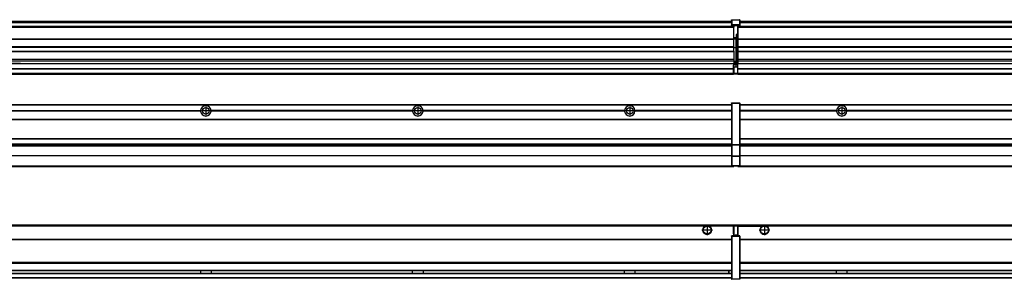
# Model space of a CAD drawing. Header units: inches. Extents: x -381 to 29822, y -418 to 176.
# Tile 44 of 49: x 25178 to 26107, y -154 to 90. Entities that reach past the tile are written whole.
import ezdxf

# ---------------------------------------------------------------- set-up
doc = ezdxf.new("R2010")
doc.units = ezdxf.units.IN
doc.linetypes.add('DOT_CENTER', pattern=[14, 12, -1, 0, -1])
doc.layers.add('1', color=7, linetype='Continuous')

# ---------------------------------------------------------------- blocks, each defined once
blk = doc.blocks.new('Modulos_intermedio__FL-14__18__26', base_point=(25855.18, -48.03))
at = {"color": 7, "linetype": 'Continuous'}
for p, q in [((25856.88, 10.47), (27249.18, 10.47)), ((25856.88, 10.22), (27249.18, 10.22)), ((25876.43, 10.47), (25876.48, 10.52)), ((25876.48, 10.52), (25883.88, 10.52)), ((25883.93, 10.47), (25883.88, 10.52)), ((25948.29, 4.77), (25856.88, 4.77)), ((25948.28, 4.47), (25856.88, 4.47)), ((25948.29, 4.17), (25856.88, 4.17)), ((25948.28, 4.47), (25948.29, 4.77)), ((25948.29, 4.17), (25948.28, 4.47)), ((25950.84, 6.59), (25950.83, 6.57)), ((25950.83, 2.38), (25950.84, 2.36)), ((26148.29, 4.77), (25958.07, 4.77)), ((25958.07, 4.77), (25958.08, 4.47)), ((25958.08, 4.47), (25958.07, 4.17)), ((26148.29, 4.17), (25958.07, 4.17)), ((26148.28, 4.47), (25958.08, 4.47)), ((25856.88, -3.53), (27249.18, -3.53)), ((25856.88, -3.78), (27249.18, -3.78)), ((27249.18, -4.03), (25856.88, -4.03)), ((25856.88, -21.53), (27249.18, -21.53)), ((25856.88, -21.78), (27249.18, -21.78)), ((25856.88, -26.73), (27249.18, -26.73)), ((25856.88, -26.82), (27249.18, -26.82)), ((25856.88, -28.37), (27249.18, -28.37)), ((25856.88, -28.53), (27249.18, -28.53)), ((25856.88, -28.65), (27249.18, -28.65)), ((27249.18, -38.02), (25856.88, -38.02)), ((27249.18, -38.11), (25856.88, -38.11)), ((25855.18, -47.53), (25855.18, -48.03)), ((25855.18, -48.03), (27251.18, -48.03)), ((25856.63, -47.53), (27249.43, -47.53))]:
    blk.add_line(p, q, dxfattribs=at)
blk.add_circle((25953.18, 4.47), 3.15, dxfattribs=at)
for start, end in [(3.5101, 176.4899), (183.51008, 356.48992)]:
    blk.add_arc((25953.18, 4.47), 4.9, start, end, dxfattribs=at)
at = {"layer": '1', "color": 2, "linetype": 'DOT_CENTER'}
for p, q in [((25957.33, 4.47), (25949.03, 4.47)), ((25953.18, 8.62), (25953.18, 0.32))]:
    blk.add_line(p, q, dxfattribs=at)
blk = doc.blocks.new('Modulos_intermedio__FL-14__13__35', base_point=(24455.18, -48.03))
at = {"color": 7, "linetype": 'Continuous'}
for p, q in [((24456.88, 10.47), (25849.18, 10.47)), ((24456.88, 10.22), (25849.18, 10.22)), ((25822.43, 10.47), (25822.48, 10.52)), ((25822.48, 10.52), (25829.88, 10.52)), ((25829.93, 10.47), (25829.88, 10.52)), ((25849.18, 11.72), (25849.19, 11.79)), ((25849.18, 11.72), (25849.18, 11.47)), ((25849.18, 11.47), (25849.43, 11.47)), ((25849.18, 11.47), (25849.18, -27.21)), ((25849.19, 11.79), (25849.2, 11.82)), ((25849.2, 11.82), (25849.22, 11.86)), ((25849.22, 11.86), (25849.25, 11.9)), ((25849.25, 11.9), (25849.29, 11.93)), ((25849.29, 11.93), (25849.34, 11.96)), ((25849.34, 11.96), (25849.36, 11.96)), ((25849.36, 11.96), (25849.43, 11.97)), ((25849.43, 11.97), (25856.63, 11.97)), ((25849.43, 11.97), (25849.43, 11.47)), ((25849.43, 11.47), (25849.43, -27.21)), ((25856.63, 11.47), (25849.43, 11.47)), ((25856.7, 11.96), (25856.63, 11.97)), ((25856.63, 11.97), (25856.63, 11.47)), ((25856.63, 11.47), (25856.63, -27.21)), ((25856.88, 11.47), (25856.63, 11.47)), ((25856.72, 11.96), (25856.7, 11.96)), ((25856.76, 11.93), (25856.72, 11.96)), ((25856.8, 11.9), (25856.76, 11.93)), ((25856.84, 11.86), (25856.8, 11.9)), ((25856.86, 11.82), (25856.84, 11.86)), ((25856.87, 11.79), (25856.86, 11.82)), ((25856.88, 11.72), (25856.87, 11.79)), ((25856.88, 11.72), (25856.88, 11.47)), ((25856.88, 11.47), (25856.88, -27.21)), ((25158.07, 4.77), (25348.29, 4.77)), ((25348.29, 4.17), (25158.07, 4.17)), ((25348.28, 4.47), (25158.08, 4.47)), ((25348.28, 4.47), (25348.29, 4.77)), ((25348.29, 4.17), (25348.28, 4.47)), ((25350.83, 6.57), (25350.85, 6.59)), ((25350.84, 2.36), (25350.83, 2.38)), ((25548.29, 4.77), (25358.07, 4.77)), ((25358.08, 4.47), (25358.07, 4.77)), ((25358.07, 4.17), (25358.08, 4.47)), ((25548.29, 4.17), (25358.07, 4.17)), ((25548.28, 4.47), (25358.08, 4.47)), ((25548.29, 4.77), (25548.28, 4.47)), ((25548.28, 4.47), (25548.29, 4.17)), ((25550.83, 6.57), (25550.85, 6.59)), ((25550.84, 2.36), (25550.83, 2.38)), ((25558.08, 4.47), (25558.07, 4.77)), ((25748.29, 4.77), (25558.07, 4.77)), ((25558.07, 4.17), (25558.08, 4.47)), ((25748.29, 4.17), (25558.07, 4.17)), ((25748.28, 4.47), (25558.08, 4.47)), ((25748.29, 4.77), (25748.28, 4.47)), ((25748.28, 4.47), (25748.29, 4.17)), ((25750.83, 6.57), (25750.85, 6.59)), ((25750.84, 2.36), (25750.83, 2.38)), ((25755.9, 6.06), (25755.91, 6.03)), ((25849.18, 4.77), (25758.07, 4.77)), ((25758.08, 4.47), (25758.07, 4.77)), ((25758.07, 4.17), (25758.08, 4.47)), ((25849.18, 4.17), (25758.07, 4.17)), ((25849.18, 4.47), (25758.08, 4.47)), ((24456.88, -3.53), (25849.18, -3.53)), ((24456.88, -3.78), (25849.18, -3.78)), ((25849.18, -4.03), (24456.88, -4.03)), ((24456.88, -21.53), (25849.18, -21.53)), ((24456.88, -21.78), (25849.18, -21.78)), ((24456.88, -26.73), (25849.18, -26.73)), ((24456.88, -26.82), (25849.18, -26.82)), ((25849.18, -27.21), (25849.18, -27.52)), ((25849.18, -27.21), (25849.43, -27.21)), ((25849.18, -27.52), (25849.19, -27.54)), ((25849.18, -27.52), (25849.18, -38.19)), ((25849.19, -27.54), (25849.22, -27.57)), ((25849.22, -27.57), (25849.25, -27.59)), ((25849.25, -27.59), (25849.29, -27.6)), ((25849.29, -27.6), (25849.34, -27.61)), ((25849.34, -27.61), (25849.36, -27.61)), ((25849.36, -27.61), (25849.43, -27.62)), ((25849.43, -27.21), (25856.63, -27.21)), ((25849.43, -27.21), (25849.43, -27.62)), ((25849.43, -27.62), (25856.63, -27.62)), ((25849.43, -27.62), (25849.43, -38.3)), ((25856.88, -27.21), (25856.63, -27.21)), ((25856.63, -27.21), (25856.63, -27.62)), ((25856.7, -27.61), (25856.63, -27.62)), ((25856.63, -27.62), (25856.63, -38.3)), ((25856.72, -27.61), (25856.7, -27.61)), ((25856.76, -27.6), (25856.72, -27.61)), ((25856.8, -27.59), (25856.76, -27.6)), ((25856.84, -27.57), (25856.8, -27.59)), ((25856.87, -27.54), (25856.84, -27.57)), ((25856.88, -27.52), (25856.87, -27.54)), ((25856.88, -27.21), (25856.88, -27.52)), ((25856.88, -27.52), (25856.88, -38.19)), ((24456.88, -28.37), (25849.18, -28.37)), ((24456.88, -28.53), (25849.18, -28.53)), ((24456.88, -28.65), (25849.18, -28.65)), ((25849.18, -38.02), (24456.88, -38.02)), ((25849.18, -38.11), (24456.88, -38.11)), ((25849.18, -38.19), (25849.19, -38.22)), ((25849.18, -38.19), (25849.18, -38.71)), ((25849.18, -38.71), (25849.43, -38.71)), ((25849.18, -38.71), (25849.18, -47.03)), ((25849.19, -38.22), (25849.22, -38.25)), ((25849.22, -38.25), (25849.25, -38.27)), ((25849.25, -38.27), (25849.29, -38.28)), ((25849.29, -38.28), (25849.34, -38.29)), ((25849.34, -38.29), (25849.36, -38.29)), ((25849.36, -38.29), (25849.43, -38.3)), ((25849.43, -38.3), (25849.43, -38.71)), ((25856.63, -38.3), (25849.43, -38.3)), ((25849.43, -38.71), (25849.43, -47.03)), ((25856.63, -38.71), (25849.43, -38.71)), ((25856.7, -38.29), (25856.63, -38.3)), ((25856.63, -38.3), (25856.63, -38.71)), ((25856.88, -38.71), (25856.63, -38.71)), ((25856.63, -38.71), (25856.63, -47.03)), ((25856.72, -38.29), (25856.7, -38.29)), ((25856.76, -38.28), (25856.72, -38.29)), ((25856.8, -38.27), (25856.76, -38.28)), ((25856.84, -38.25), (25856.8, -38.27)), ((25856.87, -38.22), (25856.84, -38.25)), ((25856.88, -38.19), (25856.87, -38.22)), ((25856.88, -38.19), (25856.88, -38.71)), ((25856.88, -38.71), (25856.88, -47.03)), ((24455.18, -48.03), (25851.18, -48.03)), ((24456.63, -47.53), (25849.43, -47.53)), ((25849.18, -47.03), (25849.43, -47.03)), ((25849.18, -47.03), (25849.18, -47.28)), ((25849.18, -47.28), (25849.19, -47.34)), ((25849.19, -47.34), (25849.2, -47.37)), ((25849.2, -47.37), (25849.22, -47.41)), ((25849.22, -47.41), (25849.25, -47.45)), ((25849.25, -47.45), (25849.29, -47.49)), ((25849.29, -47.49), (25849.34, -47.51)), ((25849.34, -47.51), (25849.36, -47.52)), ((25849.36, -47.52), (25849.43, -47.53)), ((25849.43, -47.03), (25856.63, -47.03)), ((25849.43, -47.03), (25849.43, -47.53)), ((25849.43, -47.53), (25856.63, -47.53)), ((25851.18, -47.53), (25851.18, -48.03)), ((25856.63, -47.03), (25856.63, -47.53)), ((25856.88, -47.03), (25856.63, -47.03)), ((25856.7, -47.52), (25856.63, -47.53)), ((25856.72, -47.51), (25856.7, -47.52)), ((25856.76, -47.49), (25856.72, -47.51)), ((25856.8, -47.45), (25856.76, -47.49)), ((25856.84, -47.41), (25856.8, -47.45)), ((25856.86, -47.37), (25856.84, -47.41)), ((25856.87, -47.34), (25856.86, -47.37)), ((25856.88, -47.28), (25856.87, -47.34)), ((25856.88, -47.03), (25856.88, -47.28))]:
    blk.add_line(p, q, dxfattribs=at)
for centre in [(25353.18, 4.47), (25553.18, 4.47), (25753.18, 4.47)]:
    blk.add_circle(centre, 3.15, dxfattribs=at)
for centre, start, end in [((25353.18, 4.47), 3.5101, 176.4899), ((25553.18, 4.47), 3.5101, 176.4899), ((25753.18, 4.47), 3.5101, 176.4899), ((25353.18, 4.47), 183.51008, 356.48992), ((25553.18, 4.47), 183.51008, 356.48992), ((25753.18, 4.47), 183.51008, 356.48992)]:
    blk.add_arc(centre, 4.9, start, end, dxfattribs=at)
at = {"layer": '1', "color": 2, "linetype": 'DOT_CENTER'}
for p, q in [((25357.33, 4.47), (25349.03, 4.47)), ((25353.18, 8.62), (25353.18, 0.32)), ((25557.33, 4.47), (25549.03, 4.47)), ((25553.18, 8.62), (25553.18, 0.32)), ((25757.33, 4.47), (25749.03, 4.47)), ((25753.18, 8.62), (25753.18, 0.32))]:
    blk.add_line(p, q, dxfattribs=at)
blk = doc.blocks.new('F-288__38', base_point=(621.12, -75.97))
for name, p in [('Modulos_intermedio__FL-14__13__35', (24455.18, -48.03)), ('Modulos_intermedio__FL-14__18__26', (25855.18, -48.03))]:
    blk.add_blockref(name, p)
blk = doc.blocks.new('Alzado2', base_point=(2889, -32))
blk.add_blockref('F-288__38', (621.12, -75.97))
blk = doc.blocks.new('Modulos_intermedio__FL-14__18__55', base_point=(25855.18, 38.97))
at = {"color": 7, "linetype": 'Continuous'}
for p, q in [((25855.18, 84.47), (25855.18, 83.99)), ((25855.18, 83.99), (25855.18, 83.97)), ((27251.18, 83.99), (25855.18, 83.99)), ((25855.18, 83.97), (25855.18, 83.47)), ((25855.18, 83.97), (27251.18, 83.97)), ((25856.88, 88.97), (27249.18, 88.97)), ((25856.88, 88.96), (27249.18, 88.96)), ((25856.88, 88.35), (27249.18, 88.35)), ((25856.88, 88.03), (27249.18, 88.03)), ((25856.88, 87.7), (27249.18, 87.7)), ((25855.18, 83.47), (25855.18, 72.41)), ((25855.18, 83.47), (27251.18, 83.47)), ((25855.18, 72.41), (25855.18, 72.16)), ((25855.18, 72.41), (27251.18, 72.41)), ((25855.18, 72.16), (27251.18, 72.16)), ((25855.18, 72.16), (25855.18, 64.79)), ((27251.18, 64.79), (25855.18, 64.79)), ((25855.18, 64.79), (25855.18, 64.54)), ((25855.18, 64.54), (25855.18, 60.91)), ((25855.18, 64.54), (27251.18, 64.54)), ((25855.18, 60.91), (25855.18, 60.41)), ((25855.18, 60.91), (27251.18, 60.91)), ((25855.18, 60.41), (27251.18, 60.41)), ((25855.18, 60.41), (25855.18, 59.42)), ((25855.18, 59.42), (25855.18, 53.15)), ((25855.18, 53.15), (25855.18, 51.48)), ((25855.18, 53.15), (27251.18, 53.15)), ((27251.18, 51.48), (25855.18, 51.48)), ((25855.18, 51.48), (25855.18, 51.37)), ((25855.18, 51.37), (25855.18, 49.19)), ((25855.18, 49.19), (25855.18, 49.16)), ((25855.18, 49.19), (26169.43, 49.19)), ((25855.18, 44.48), (25855.18, 49.16)), ((25855.18, 49.16), (26169.43, 49.16)), ((25855.18, 44.48), (25855.18, 44.04)), ((25855.18, 44.48), (27251.13, 44.48)), ((25855.18, 39.97), (25855.18, 44.04)), ((25855.18, 44.04), (27251.13, 44.04)), ((25855.18, 39.97), (25855.18, 39.47)), ((25855.18, 39.97), (27251.13, 39.97)), ((25855.18, 39.47), (25855.18, 39.22)), ((25855.18, 39.47), (27251.13, 39.47)), ((25855.18, 39.22), (25855.18, 38.97)), ((25855.18, 39.22), (27251.13, 39.22)), ((25855.18, 38.97), (27251.13, 38.97))]:
    blk.add_line(p, q, dxfattribs=at)
blk = doc.blocks.new('Modulos_intermedio__FL-14__13__64', base_point=(24455.18, 38.97))
at = {"color": 7, "linetype": 'Continuous'}
for p, q in [((25851.18, 83.99), (24455.18, 83.99)), ((24455.18, 83.97), (25851.18, 83.97)), ((24456.88, 88.97), (25849.18, 88.97)), ((24456.88, 88.96), (25849.18, 88.96)), ((24456.88, 88.35), (25849.18, 88.35)), ((24456.88, 88.03), (25849.18, 88.03)), ((24456.88, 87.7), (25849.18, 87.7)), ((25849.18, 90.22), (25849.19, 90.29)), ((25849.18, 90.22), (25849.2, 90.24)), ((25849.18, 90.16), (25849.18, 90.22)), ((25849.18, 90.22), (25849.18, 90.16)), ((25849.18, 90.16), (25849.18, 85.33)), ((25849.18, 85.33), (25849.19, 85.4)), ((25849.18, 85.33), (25849.18, 85.22)), ((25849.18, 85.22), (25849.19, 85.29)), ((25849.18, 85.22), (25849.18, 84.97)), ((25849.18, 84.97), (25849.18, 84.72)), ((25849.18, 84.97), (25849.43, 84.97)), ((25849.19, 84.66), (25849.18, 84.72)), ((25849.19, 90.29), (25849.2, 90.32)), ((25849.19, 85.4), (25849.2, 85.42)), ((25849.19, 85.29), (25849.2, 85.32)), ((25849.2, 84.63), (25849.19, 84.66)), ((25849.2, 90.32), (25849.22, 90.36)), ((25849.2, 90.24), (25849.22, 90.28)), ((25849.2, 85.42), (25849.22, 85.46)), ((25849.2, 85.32), (25849.22, 85.36)), ((25849.22, 84.59), (25849.2, 84.63)), ((25849.22, 90.36), (25849.25, 90.4)), ((25849.22, 90.28), (25849.25, 90.32)), ((25849.22, 85.46), (25849.25, 85.5)), ((25849.22, 85.36), (25849.25, 85.4)), ((25849.22, 85.36), (25849.25, 85.4)), ((25849.25, 84.55), (25849.22, 84.59)), ((25849.25, 90.4), (25849.29, 90.43)), ((25849.25, 90.32), (25849.29, 90.35)), ((25849.25, 85.5), (25849.29, 85.53)), ((25849.25, 85.4), (25849.34, 85.46)), ((25849.25, 85.4), (25849.29, 85.43)), ((25849.29, 84.51), (25849.25, 84.55)), ((25849.29, 90.43), (25849.34, 90.46)), ((25849.29, 90.35), (25849.34, 90.37)), ((25849.29, 85.53), (25849.34, 85.55)), ((25849.29, 85.43), (25849.34, 85.46)), ((25849.34, 84.49), (25849.29, 84.51)), ((25849.34, 90.46), (25849.36, 90.46)), ((25849.34, 90.37), (25849.36, 90.38)), ((25849.34, 85.55), (25849.36, 85.55)), ((25849.34, 85.46), (25849.36, 85.46)), ((25849.36, 84.48), (25849.34, 84.49)), ((25849.36, 90.46), (25849.43, 90.47)), ((25849.36, 90.38), (25849.43, 90.39)), ((25849.36, 85.55), (25849.43, 85.56)), ((25849.36, 85.46), (25849.43, 85.47)), ((25849.43, 84.47), (25849.36, 84.48)), ((25849.43, 90.47), (25856.63, 90.47)), ((25849.43, 90.47), (25849.43, 90.39)), ((25849.43, 90.39), (25856.63, 90.39)), ((25849.43, 90.39), (25849.43, 85.56)), ((25849.43, 85.56), (25849.43, 85.47)), ((25856.63, 85.56), (25849.43, 85.56)), ((25849.43, 85.47), (25856.63, 85.47)), ((25849.43, 85.47), (25849.43, 84.97)), ((25849.43, 84.97), (25851.18, 84.97)), ((25849.43, 84.97), (25849.43, 84.47)), ((25849.43, 84.47), (25851.18, 84.47)), ((25851.18, 84.97), (25851.18, 83.97)), ((25851.18, 84.97), (25854.88, 84.97)), ((25851.18, 83.97), (25851.18, 83.47)), ((25854.88, 84.97), (25856.63, 84.97)), ((25854.88, 84.97), (25854.88, 77.44)), ((25854.88, 84.47), (25856.63, 84.47)), ((25856.7, 90.46), (25856.63, 90.47)), ((25856.63, 90.47), (25856.63, 90.39)), ((25856.7, 90.38), (25856.63, 90.39)), ((25856.63, 90.39), (25856.63, 85.56)), ((25856.63, 85.56), (25856.63, 85.47)), ((25856.7, 85.55), (25856.63, 85.56)), ((25856.63, 85.47), (25856.63, 84.97)), ((25856.7, 85.46), (25856.63, 85.47)), ((25856.63, 84.97), (25856.63, 84.47)), ((25856.88, 84.97), (25856.63, 84.97)), ((25856.63, 84.47), (25856.7, 84.48)), ((25856.72, 90.46), (25856.7, 90.46)), ((25856.72, 90.37), (25856.7, 90.38)), ((25856.72, 85.55), (25856.7, 85.55)), ((25856.72, 85.46), (25856.7, 85.46)), ((25856.7, 84.48), (25856.72, 84.49)), ((25856.76, 90.43), (25856.72, 90.46)), ((25856.76, 90.35), (25856.72, 90.37)), ((25856.76, 85.53), (25856.72, 85.55)), ((25856.72, 85.46), (25856.76, 85.43)), ((25856.76, 85.43), (25856.72, 85.46)), ((25856.72, 84.49), (25856.76, 84.51)), ((25856.8, 90.4), (25856.76, 90.43)), ((25856.8, 90.32), (25856.76, 90.35)), ((25856.8, 85.5), (25856.76, 85.53)), ((25856.8, 85.4), (25856.76, 85.43)), ((25856.76, 84.51), (25856.8, 84.55)), ((25856.84, 90.36), (25856.8, 90.4)), ((25856.84, 90.28), (25856.8, 90.32)), ((25856.84, 85.46), (25856.8, 85.5)), ((25856.8, 85.4), (25856.84, 85.36)), ((25856.84, 85.36), (25856.8, 85.4)), ((25856.8, 84.55), (25856.84, 84.59)), ((25856.86, 90.32), (25856.84, 90.36)), ((25856.86, 90.24), (25856.84, 90.28)), ((25856.86, 85.42), (25856.84, 85.46)), ((25856.86, 85.32), (25856.84, 85.36)), ((25856.84, 84.59), (25856.86, 84.63)), ((25856.87, 90.29), (25856.86, 90.32)), ((25856.87, 90.22), (25856.86, 90.24)), ((25856.87, 85.4), (25856.86, 85.42)), ((25856.87, 85.29), (25856.86, 85.32)), ((25856.86, 84.63), (25856.87, 84.66)), ((25856.88, 90.22), (25856.87, 90.29)), ((25856.88, 90.16), (25856.87, 90.22)), ((25856.88, 85.33), (25856.87, 85.4)), ((25856.88, 85.22), (25856.87, 85.29)), ((25856.87, 84.66), (25856.88, 84.72)), ((25856.88, 90.22), (25856.88, 90.16)), ((25856.88, 90.16), (25856.88, 85.33)), ((25856.88, 85.33), (25856.88, 85.22)), ((25856.88, 85.22), (25856.88, 84.97)), ((25856.88, 84.97), (25856.88, 84.72)), ((24455.18, 83.47), (25851.18, 83.47)), ((25851.18, 72.41), (25851.18, 83.47)), ((25853.43, 76.45), (25853.43, 73.5)), ((25854.88, 76.45), (25853.43, 76.45)), ((25853.68, 76.45), (25853.68, 73.5)), ((25853.68, 76.3), (25854.88, 76.3)), ((25854.88, 79.65), (25855.18, 79.58)), ((25854.88, 78.12), (25855.18, 78.12)), ((25854.88, 77.6), (25855.18, 77.6)), ((25854.88, 77.44), (25855.18, 77.36)), ((25854.88, 76.45), (25855.18, 76.53)), ((25854.88, 76.3), (25854.88, 76.45)), ((25855.18, 76.3), (25854.88, 76.3)), ((25854.88, 63.97), (25854.88, 76.3)), ((24455.18, 72.41), (25851.18, 72.41)), ((24455.18, 72.16), (25851.18, 72.16)), ((25853.43, 73.5), (25851.18, 73.5)), ((25853.43, 73), (25851.18, 73)), ((25851.18, 72.5), (25853.43, 72.5)), ((25851.18, 72.41), (25851.18, 72.16)), ((25851.18, 64.79), (25851.18, 72.16)), ((25853.43, 73.5), (25853.68, 73.5)), ((25853.43, 73), (25853.43, 73.5)), ((25853.43, 73), (25853.43, 72.5)), ((25853.68, 72.5), (25853.43, 72.5)), ((25853.43, 72.5), (25853.43, 63.97)), ((25853.68, 73.19), (25853.67, 73.21)), ((25853.68, 73.25), (25853.68, 73.5)), ((25853.68, 73.19), (25853.68, 72.5)), ((25853.68, 63.97), (25853.68, 72.5)), ((25851.18, 64.79), (24455.18, 64.79)), ((24455.18, 64.54), (25851.18, 64.54)), ((24455.18, 60.91), (25851.18, 60.91)), ((24455.18, 60.41), (25851.18, 60.41)), ((25851.18, 64.79), (25851.18, 64.54)), ((25851.18, 60.91), (25851.18, 64.54)), ((25853.43, 63.97), (25851.18, 63.97)), ((25851.18, 60.91), (25851.18, 60.41)), ((25851.18, 60.41), (25851.18, 59.42)), ((25851.18, 59.42), (25851.18, 53.15)), ((25853.43, 50.98), (25853.43, 63.97)), ((25853.43, 63.97), (25853.68, 63.97)), ((25853.68, 50.98), (25853.68, 63.97)), ((25853.68, 63.97), (25854.88, 63.97)), ((25854.88, 49.58), (25854.88, 63.97)), ((25855.18, 63.97), (25854.88, 63.97)), ((24455.18, 53.15), (25851.18, 53.15)), ((25851.18, 51.48), (24455.18, 51.48)), ((25178.18, 49.19), (25169.43, 49.19)), ((25169.43, 49.18), (25178.18, 49.18)), ((25169.43, 49.16), (25178.18, 49.16)), ((25178.18, 49.19), (25178.18, 49.18)), ((25178.18, 49.19), (25851.18, 49.19)), ((25178.18, 49.18), (25178.18, 49.16)), ((25178.18, 49.16), (25851.18, 49.16)), ((25851.13, 44.48), (25851.13, 47.58)), ((25851.13, 47.58), (25851.18, 47.58)), ((25851.18, 53.15), (25851.18, 51.48)), ((25851.18, 51.48), (25851.18, 51.37)), ((25851.18, 51.37), (25851.18, 49.19)), ((25853.43, 50.98), (25851.18, 50.98)), ((25853.43, 49.98), (25851.18, 49.98)), ((25851.18, 49.19), (25851.18, 49.16)), ((25851.18, 47.58), (25851.18, 49.16)), ((25853.43, 48.98), (25851.18, 48.98)), ((25853.43, 47.91), (25851.18, 47.91)), ((25851.18, 46), (25851.18, 47.58)), ((25853.43, 49.98), (25853.43, 50.98)), ((25853.43, 50.98), (25853.68, 50.98)), ((25853.43, 49.98), (25853.43, 48.98)), ((25853.43, 47.91), (25853.43, 48.98)), ((25853.68, 48.98), (25853.43, 48.98)), ((25853.43, 46), (25853.43, 47.91)), ((25853.43, 47.91), (25853.52, 47.89)), ((25853.52, 47.89), (25853.6, 47.83)), ((25853.6, 47.83), (25853.66, 47.75)), ((25853.66, 47.75), (25853.68, 47.66)), ((25853.68, 49.73), (25853.68, 50.98)), ((25853.68, 49.73), (25853.68, 48.98)), ((25853.68, 49.58), (25854.88, 49.58)), ((25853.68, 47.66), (25853.68, 48.98)), ((25853.68, 48.93), (25854.88, 48.93)), ((25853.68, 46), (25853.68, 47.66)), ((25854.88, 48.93), (25854.88, 49.58)), ((25855.18, 49.58), (25854.88, 49.58)), ((25854.88, 48.93), (25854.88, 47.33)), ((25854.88, 48.93), (25855.18, 48.85)), ((25854.88, 47.33), (25854.88, 46)), ((24455.18, 44.48), (25851.13, 44.48)), ((24455.18, 44.04), (25851.13, 44.04)), ((24455.18, 39.97), (25851.13, 39.97)), ((24455.18, 39.47), (25851.13, 39.47)), ((24455.18, 39.22), (25851.13, 39.22)), ((24455.18, 38.97), (25851.13, 38.97)), ((25851.13, 45.47), (25851.18, 45.48)), ((25851.13, 44.48), (25851.18, 44.48)), ((25851.13, 44.48), (25851.13, 44.04)), ((25851.13, 39.97), (25851.13, 44.04)), ((25851.18, 40.48), (25851.13, 40.49)), ((25851.13, 39.97), (25851.13, 39.47)), ((25851.13, 39.22), (25851.13, 39.47)), ((25851.13, 39.22), (25851.13, 38.97)), ((25851.18, 46), (25853.43, 46)), ((25851.18, 46), (25851.18, 39.97)), ((25851.18, 39.97), (25854.63, 39.97)), ((25851.18, 39.97), (25851.18, 39.47)), ((25851.18, 39.47), (25854.63, 39.47)), ((25853.43, 46), (25854.88, 46)), ((25855.18, 45.08), (25854.63, 44.93)), ((25854.63, 44.93), (25854.63, 39.97)), ((25854.63, 39.97), (25854.63, 39.47)), ((25854.88, 39.97), (25854.63, 39.97)), ((25855.18, 45.92), (25854.88, 46)), ((25854.88, 45), (25855.18, 45.08)), ((25854.88, 45), (25854.88, 39.97)), ((25854.88, 44.81), (25855.18, 44.87)), ((25854.88, 41.31), (25855.18, 41.37)), ((25854.88, 40.83), (25855.18, 40.91)), ((25854.88, 39.97), (25854.88, 39.72))]:
    blk.add_line(p, q, dxfattribs=at)
for centre, start, end in [((25853.43, 73.25), 270, 0), ((25853.43, 49.73), 0, 90), ((25854.63, 39.72), 270, 0)]:
    blk.add_arc(centre, 0.25, start, end, dxfattribs=at)
blk = doc.blocks.new('F-288__67', base_point=(621.12, 38.97))
for name, p in [('Modulos_intermedio__FL-14__13__64', (24455.18, 38.97)), ('Modulos_intermedio__FL-14__18__55', (25855.18, 38.97))]:
    blk.add_blockref(name, p)
blk = doc.blocks.new('Inferior2', base_point=(2889, 64.72))
blk.add_blockref('F-288__67', (621.12, 38.97))
blk = doc.blocks.new('Modulos_intermedio__FL-14__18__81', base_point=(25855.18, -154.47))
at = {"color": 7, "linetype": 'Continuous'}
for p, q in [((25855.18, -102.97), (25855.18, -104.47)), ((25855.18, -102.97), (27251.13, -102.97)), ((25855.18, -104.47), (25877.77, -104.47)), ((25855.18, -104.47), (25855.18, -113.47)), ((25877.77, -104.47), (25878.72, -103.98)), ((25878.72, -103.98), (25880.18, -103.72)), ((25880.18, -103.72), (25881.63, -103.98)), ((25881.63, -103.98), (25882.59, -104.47)), ((27223.77, -104.47), (25882.59, -104.47)), ((25856.88, -116.72), (27249.18, -116.72)), ((25856.88, -116.97), (27249.18, -116.97)), ((27249.18, -117.22), (25856.88, -117.22)), ((27249.18, -138.72), (25856.88, -138.72)), ((27249.18, -138.97), (25856.88, -138.97)), ((25856.88, -139.22), (27249.18, -139.22)), ((25856.88, -145.97), (27249.18, -145.97)), ((25856.88, -146.22), (27249.18, -146.22)), ((25948.28, -146.3), (25948.28, -146.22)), ((25948.28, -146.35), (25948.28, -146.3)), ((25948.29, -147.23), (25948.28, -146.35)), ((25948.28, -148.6), (25948.29, -147.56)), ((25948.28, -148.72), (25948.28, -148.6)), ((25948.29, -147.56), (25948.29, -147.23)), ((25958.08, -146.52), (25958.07, -147.07)), ((25958.07, -147.07), (25958.07, -147.72)), ((25958.07, -147.72), (25958.07, -147.88)), ((25958.07, -147.88), (25958.08, -148.43)), ((25958.08, -146.22), (25958.08, -146.3)), ((25958.08, -146.3), (25958.08, -146.35)), ((25958.08, -146.35), (25958.08, -146.52)), ((25958.08, -148.43), (25958.08, -148.59)), ((25958.08, -148.59), (25958.08, -148.65)), ((25856.88, -148.72), (27249.18, -148.72)), ((25856.88, -148.97), (27249.18, -148.97)), ((25856.88, -152.72), (27249.18, -152.72)), ((25856.88, -152.97), (27249.18, -152.97)), ((25958.08, -148.65), (25958.08, -148.72))]:
    blk.add_line(p, q, dxfattribs=at)
for radius in [4, 3.7]:
    blk.add_circle((25880.18, -107.97), radius, dxfattribs=at)
blk.add_arc((25880.18, -107.97), 4.25, 124.56032, 55.43968, dxfattribs=at)
at = {"layer": '1', "color": 2, "linetype": 'DOT_CENTER'}
for p, q in [((25885.18, -107.97), (25875.18, -107.97)), ((25880.18, -102.97), (25880.18, -112.97))]:
    blk.add_line(p, q, dxfattribs=at)
blk = doc.blocks.new('Modulos_intermedio__FL-14__13__90', base_point=(24455.18, -154.47))
at = {"color": 7, "linetype": 'Continuous'}
for p, q in [((24455.18, -102.97), (25851.13, -102.97)), ((25823.77, -104.47), (24482.59, -104.47)), ((25824.72, -103.98), (25823.77, -104.47)), ((25826.18, -103.72), (25824.72, -103.98)), ((25827.63, -103.98), (25826.18, -103.72)), ((25828.59, -104.47), (25827.63, -103.98)), ((25851.13, -104.47), (25828.59, -104.47)), ((25851.13, -104.47), (25851.13, -102.97)), ((25851.13, -111.58), (25851.13, -104.47)), ((25851.18, -104.48), (25851.13, -104.49)), ((25851.18, -105.48), (25851.13, -105.49)), ((25851.13, -109.47), (25851.18, -109.48)), ((25854.63, -103.47), (25851.18, -103.47)), ((25851.18, -103.47), (25851.18, -103.97)), ((25851.18, -103.97), (25851.18, -111.58)), ((25851.18, -103.97), (25854.63, -103.97)), ((25854.63, -103.47), (25854.63, -103.97)), ((25854.88, -103.97), (25854.63, -103.97)), ((25854.63, -103.97), (25854.63, -112.97)), ((25854.88, -103.72), (25854.88, -103.97)), ((25854.88, -103.97), (25854.88, -112.97)), ((25854.88, -104.83), (25855.18, -104.91)), ((25854.88, -106.47), (25855.18, -106.47)), ((25854.88, -107.48), (25855.18, -107.48)), ((24456.88, -116.72), (25849.18, -116.72)), ((24456.88, -116.97), (25849.18, -116.97)), ((25849.18, -117.22), (24456.88, -117.22)), ((25849.18, -113.72), (25849.19, -113.66)), ((25849.18, -113.72), (25849.18, -113.97)), ((25849.18, -113.97), (25849.18, -153.97)), ((25849.18, -113.97), (25849.43, -113.97)), ((25849.19, -113.66), (25849.2, -113.63)), ((25849.2, -113.63), (25849.22, -113.59)), ((25849.22, -113.59), (25849.25, -113.55)), ((25849.25, -113.55), (25849.29, -113.51)), ((25849.29, -113.51), (25849.34, -113.49)), ((25849.34, -113.49), (25849.36, -113.48)), ((25849.36, -113.48), (25849.43, -113.47)), ((25851.18, -113.47), (25849.43, -113.47)), ((25849.43, -113.47), (25849.43, -113.97)), ((25856.63, -113.97), (25849.43, -113.97)), ((25849.43, -113.97), (25849.43, -153.97)), ((25851.18, -111.58), (25851.13, -111.58)), ((25851.18, -113.47), (25851.18, -111.58)), ((25854.63, -112.97), (25851.18, -112.97)), ((25854.88, -113.47), (25851.18, -113.47)), ((25854.63, -112.97), (25854.63, -113.47)), ((25854.88, -112.97), (25854.63, -112.97)), ((25854.88, -111.93), (25855.18, -112.01)), ((25854.88, -112.97), (25854.88, -113.26)), ((25854.88, -113.26), (25854.88, -113.47)), ((25856.63, -113.47), (25854.88, -113.47)), ((25856.7, -113.48), (25856.63, -113.47)), ((25856.63, -113.47), (25856.63, -113.97)), ((25856.88, -113.97), (25856.63, -113.97)), ((25856.63, -113.97), (25856.63, -153.97)), ((25856.72, -113.49), (25856.7, -113.48)), ((25856.76, -113.51), (25856.72, -113.49)), ((25856.8, -113.55), (25856.76, -113.51)), ((25856.84, -113.59), (25856.8, -113.55)), ((25856.86, -113.63), (25856.84, -113.59)), ((25856.87, -113.66), (25856.86, -113.63)), ((25856.88, -113.72), (25856.87, -113.66)), ((25856.88, -113.72), (25856.88, -113.97)), ((25856.88, -113.97), (25856.88, -153.97)), ((25849.18, -138.72), (24456.88, -138.72)), ((25849.18, -138.97), (24456.88, -138.97)), ((24456.88, -139.22), (25849.18, -139.22)), ((24456.88, -145.97), (25849.18, -145.97)), ((24456.88, -146.22), (25849.18, -146.22)), ((25348.28, -146.22), (25348.28, -146.3)), ((25348.28, -146.3), (25348.28, -146.35)), ((25348.28, -146.35), (25348.29, -146.98)), ((25348.29, -147.96), (25348.28, -148.59)), ((25348.28, -148.59), (25348.28, -148.65)), ((25348.29, -146.98), (25348.29, -147.07)), ((25348.29, -147.07), (25348.29, -147.72)), ((25348.29, -147.72), (25348.29, -147.88)), ((25348.29, -147.88), (25348.29, -147.96)), ((25358.08, -146.52), (25358.07, -147.07)), ((25358.07, -147.07), (25358.07, -147.72)), ((25358.07, -147.72), (25358.07, -147.88)), ((25358.07, -147.88), (25358.08, -148.43)), ((25358.08, -146.22), (25358.08, -146.3)), ((25358.08, -146.3), (25358.08, -146.35)), ((25358.08, -146.35), (25358.08, -146.52)), ((25358.08, -148.43), (25358.08, -148.6)), ((25358.08, -148.6), (25358.08, -148.65)), ((25548.28, -146.3), (25548.28, -146.22)), ((25548.28, -146.35), (25548.28, -146.3)), ((25548.29, -146.98), (25548.28, -146.35)), ((25548.28, -148.6), (25548.29, -147.96)), ((25548.28, -148.65), (25548.28, -148.6)), ((25548.29, -147.07), (25548.29, -146.98)), ((25548.29, -147.23), (25548.29, -147.07)), ((25548.29, -147.88), (25548.29, -147.23)), ((25548.29, -147.96), (25548.29, -147.88)), ((25558.08, -146.52), (25558.07, -147.07)), ((25558.07, -147.07), (25558.07, -147.72)), ((25558.07, -147.72), (25558.07, -147.88)), ((25558.07, -147.88), (25558.08, -148.43)), ((25558.08, -146.22), (25558.08, -146.3)), ((25558.08, -146.3), (25558.08, -146.35)), ((25558.08, -146.35), (25558.08, -146.52)), ((25558.08, -148.43), (25558.08, -148.6)), ((25558.08, -148.6), (25558.08, -148.65)), ((25748.28, -146.3), (25748.28, -146.22)), ((25748.28, -146.35), (25748.28, -146.3)), ((25748.29, -146.98), (25748.28, -146.35)), ((25748.28, -148.6), (25748.29, -147.96)), ((25748.28, -148.65), (25748.28, -148.6)), ((25748.29, -147.07), (25748.29, -146.98)), ((25748.29, -147.23), (25748.29, -147.07)), ((25748.29, -147.88), (25748.29, -147.23)), ((25748.29, -147.96), (25748.29, -147.88)), ((25758.07, -147.07), (25758.06, -147.47)), ((25758.06, -147.47), (25758.07, -148.2)), ((25758.08, -146.35), (25758.07, -146.59)), ((25758.07, -146.59), (25758.07, -147.07)), ((25758.07, -148.2), (25758.08, -148.5)), ((25758.08, -146.22), (25758.08, -146.3)), ((25758.08, -146.3), (25758.08, -146.35)), ((25758.08, -148.5), (25758.08, -148.6)), ((25758.08, -148.6), (25758.08, -148.72)), ((25846.18, -146.65), (25846.24, -146.4)), ((25846.18, -146.65), (25846.18, -147.16)), ((25846.18, -147.16), (25846.18, -148.23)), ((25846.18, -148.23), (25846.24, -148.55)), ((25846.24, -146.4), (25846.46, -146.22)), ((25846.24, -148.55), (25846.46, -148.72)), ((25846.6, -146.22), (25846.6, -146.26)), ((25846.6, -146.26), (25846.6, -146.97)), ((25846.6, -146.97), (25846.6, -148.69)), ((24456.88, -148.72), (25849.18, -148.72)), ((24456.88, -148.97), (25849.18, -148.97)), ((24456.88, -152.72), (25849.18, -152.72)), ((24456.88, -152.97), (25849.18, -152.97)), ((25348.28, -148.65), (25348.28, -148.72)), ((25358.08, -148.65), (25358.08, -148.72)), ((25548.28, -148.72), (25548.28, -148.65)), ((25558.08, -148.65), (25558.08, -148.72)), ((25748.28, -148.72), (25748.28, -148.65)), ((25846.6, -148.69), (25846.6, -148.72)), ((25849.18, -153.97), (25849.43, -153.97)), ((25849.18, -153.97), (25849.18, -154.22)), ((25849.18, -154.22), (25849.19, -154.29)), ((25849.19, -154.29), (25849.2, -154.32)), ((25849.2, -154.32), (25849.22, -154.36)), ((25849.22, -154.36), (25849.25, -154.4)), ((25849.25, -154.4), (25849.29, -154.43)), ((25849.29, -154.43), (25849.34, -154.46)), ((25849.34, -154.46), (25849.36, -154.46)), ((25849.36, -154.46), (25849.43, -154.47)), ((25849.43, -153.97), (25856.63, -153.97)), ((25849.43, -153.97), (25849.43, -154.47)), ((25856.63, -154.47), (25849.43, -154.47)), ((25856.88, -153.97), (25856.63, -153.97)), ((25856.63, -153.97), (25856.63, -154.47)), ((25856.7, -154.46), (25856.63, -154.47)), ((25856.72, -154.46), (25856.7, -154.46)), ((25856.76, -154.43), (25856.72, -154.46)), ((25856.8, -154.4), (25856.76, -154.43)), ((25856.84, -154.36), (25856.8, -154.4)), ((25856.86, -154.32), (25856.84, -154.36)), ((25856.87, -154.29), (25856.86, -154.32)), ((25856.88, -154.22), (25856.87, -154.29)), ((25856.88, -153.97), (25856.88, -154.22))]:
    blk.add_line(p, q, dxfattribs=at)
for radius in [4, 3.7]:
    blk.add_circle((25826.18, -107.97), radius, dxfattribs=at)
for centre, radius, start, end in [((25826.18, -107.97), 4.25, 124.56032, 55.43968), ((25854.63, -103.72), 0.25, 0, 90)]:
    blk.add_arc(centre, radius, start, end, dxfattribs=at)
at = {"layer": '1', "color": 2, "linetype": 'DOT_CENTER'}
for p, q in [((25831.18, -107.97), (25821.18, -107.97)), ((25826.18, -102.97), (25826.18, -112.97))]:
    blk.add_line(p, q, dxfattribs=at)
blk = doc.blocks.new('F-288__93', base_point=(621.12, -154.47))
for name, p in [('Modulos_intermedio__FL-14__13__90', (24455.18, -154.47)), ('Modulos_intermedio__FL-14__18__81', (25855.18, -154.47))]:
    blk.add_blockref(name, p)
blk = doc.blocks.new('Superior1', base_point=(2889, -128.72))
blk.add_blockref('F-288__93', (621.12, -154.47))

msp = doc.modelspace()

# ---------------------------------------------------------------- block references
for name, p in [('Inferior2', (2889, 64.72)), ('Alzado2', (2889, -32)), ('Superior1', (2889, -128.72))]:
    msp.add_blockref(name, p)

doc.saveas('drawing.dxf')
